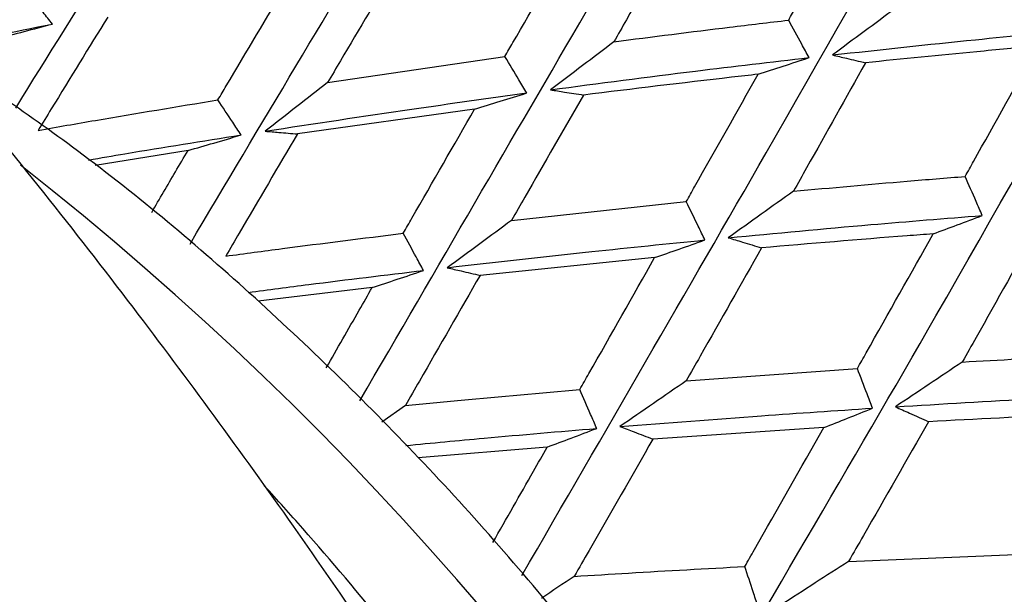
# Model space of a CAD drawing. Header units: millimetres. Extents: x 73 to 180, y 34 to 171.
# Tile 33 of 59: x 101.86 to 103.94, y 135.45 to 136.67. Entities that reach past the tile are written whole.
import ezdxf

# ---------------------------------------------------------------- set-up
doc = ezdxf.new("R2010")
doc.units = ezdxf.units.MM

msp = doc.modelspace()

# ---------------------------------------------------------------- linework, layer by layer
at = {"color": 7, "linetype": 'Continuous', "lineweight": 25}
for p, q in [((102.5096, 136.538), (102.8847, 136.5931)), ((102.8206, 136.4818), (102.4455, 136.4291)), ((102.2142, 136.3941), (102.0178, 136.3625)), ((102.8988, 136.2461), (103.2684, 136.2859)), ((103.2014, 136.1673), (102.8321, 136.1297)), ((102.604, 136.1042), (102.3628, 136.0751)), ((103.2681, 135.9064), (103.6304, 135.9325)), ((102.674, 135.8541), (102.6245, 135.8187)), ((103.5595, 135.8073), (103.1979, 135.7833)), ((102.9742, 135.7663), (102.7014, 135.7434)), ((103.6117, 135.5242), (103.965, 135.5385))]:
    msp.add_line(p, q, dxfattribs=at)
at = {"color": 1, "linetype": 'Continuous', "lineweight": 25}
msp.add_arc((97.6562, 131.0156), 6.8019, 6.24534, 51.82982, dxfattribs=at)
at = {"color": 7, "linetype": 'Continuous', "lineweight": 25}
for points, knots in [([(97.7305, 115.257), (97.8733, 115.3779), (98.2139, 115.6663), (98.7637, 116.1348), (99.3518, 116.6446), (99.9008, 117.1323), (100.4057, 117.5952), (100.8683, 118.0351), (101.2934, 118.4568), (101.6866, 118.8657), (102.0535, 119.2678), (102.4109, 119.683), (102.7613, 120.1187), (103.1054, 120.5827), (103.4325, 121.0661), (103.7443, 121.5778), (104.0412, 122.1278), (104.3222, 122.7283), (104.5716, 123.3625), (104.7841, 124.0252), (104.9549, 124.7036), (105.0849, 125.4081), (105.171, 126.1291), (105.2126, 126.859), (105.2105, 127.5924), (105.166, 128.3256), (105.0809, 129.0556), (104.957, 129.7791), (104.7965, 130.492), (104.603, 131.1875), (104.3839, 131.8504), (104.1571, 132.4454), (103.9391, 132.9567), (103.6786, 133.5167), (103.3523, 134.1477), (103.0151, 134.7229), (102.7097, 135.2024), (102.4359, 135.6067), (102.0924, 136.0758), (101.7135, 136.5533), (101.2973, 137.0352), (100.8482, 137.5115), (100.3687, 137.9754), (99.8612, 138.4216), (99.3275, 138.8455), (98.7696, 139.2433), (98.1892, 139.6116), (97.588, 139.9474), (96.9687, 140.2474), (96.3348, 140.5086), (95.6921, 140.7283), (95.0482, 140.9046), (94.412, 141.0376), (93.7922, 141.1292), (93.1944, 141.1837), (92.6197, 141.2064), (92.0656, 141.2023), (91.5264, 141.1752), (90.996, 141.1279), (90.4683, 141.0623), (89.9371, 140.979), (89.3957, 140.8784), (88.8362, 140.7595), (88.251, 140.6211), (87.6327, 140.4616), (86.9749, 140.2797), (86.2741, 140.0747), (85.5356, 139.8495), (84.8888, 139.6468), (84.5035, 139.5251), (84.3627, 139.4806)], [0, 0, 0, 0, 0.016658, 0.039751, 0.061072, 0.08039, 0.097706, 0.113257, 0.127342, 0.140262, 0.152305, 0.163742, 0.176032, 0.188131, 0.200355, 0.212942, 0.226226, 0.240533, 0.256144, 0.271236, 0.286996, 0.303155, 0.319489, 0.335852, 0.352148, 0.368349, 0.384437, 0.40039, 0.416172, 0.431703, 0.446786, 0.460807, 0.472249, 0.482079, 0.49997, 0.517206, 0.524281, 0.536011, 0.548195, 0.56127, 0.574915, 0.589007, 0.603445, 0.618161, 0.633102, 0.64823, 0.663508, 0.6789, 0.69436, 0.709795, 0.725081, 0.740038, 0.754456, 0.768158, 0.781073, 0.793265, 0.8049, 0.816198, 0.827403, 0.838746, 0.850419, 0.862686, 0.875813, 0.890076, 0.90576, 0.92314, 0.942447, 0.963758, 0.986764, 1, 1, 1, 1]), ([(102.2184, 136.196), (102.3681, 136.4481), (102.7414, 137.0771), (103.2364, 137.8551), (103.7043, 138.5538), (103.9484, 138.88), (104.0651, 139.036)], [0, 0, 0, 0, 0.216403, 0.539662, 0.779765, 1, 1, 1, 1]), ([(102.5779, 135.8644), (102.7401, 136.144), (103.1355, 136.8253), (103.6438, 137.6854), (104.11, 138.4637), (104.3441, 138.8433), (104.456, 139.0248)], [0, 0, 0, 0, 0.223034, 0.543558, 0.781628, 1, 1, 1, 1]), ([(102.9204, 135.4941), (103.0958, 135.7968), (103.5169, 136.5236), (104.0452, 137.4594), (104.5184, 138.3138), (104.748, 138.7458), (104.8578, 138.9525)], [0, 0, 0, 0, 0.2275204, 0.5461936, 0.7828892, 1, 1, 1, 1]), ([(103.2395, 135.0903), (103.4288, 135.4119), (103.8791, 136.1767), (104.4343, 137.1805), (104.923, 138.1065), (105.1536, 138.5892), (105.264, 138.8201)], [0, 0, 0, 0, 0.230342, 0.547851, 0.783682, 1, 1, 1, 1]), ([(101.8497, 136.4841), (101.9871, 136.7051), (102.3418, 137.2757), (102.8286, 137.9619), (103.2335, 138.492), (103.4237, 138.6951), (103.4779, 138.753)], [0, 0, 0, 0, 0.2366389, 0.6110278, 0.8891064, 1, 1, 1, 1]), ([(103.5297, 134.6593), (103.7336, 134.9952), (104.2164, 135.7902), (104.805, 136.8532), (105.3174, 137.8449), (105.5548, 138.3759), (105.6683, 138.6299)], [0, 0, 0, 0, 0.23178, 0.548696, 0.784086, 1, 1, 1, 1]), ([(103.7866, 134.2081), (104.0055, 134.5534), (104.5234, 135.3701), (105.1514, 136.4826), (105.6955, 137.5334), (105.9449, 138.1092), (106.0643, 138.3846)], [0, 0, 0, 0, 0.231986, 0.548817, 0.784144, 1, 1, 1, 1]), ([(103.485, 136.6701), (103.4906, 136.68), (103.5397, 136.7674), (103.588, 136.8534), (103.6308, 136.9295)], [0, 0, 0, 0, 0.114177, 1, 1, 1, 1]), ([(103.2608, 136.8793), (103.2213, 136.8101), (103.1731, 136.7257), (103.124, 136.6398), (103.1152, 136.6243)], [0, 0, 0, 0, 0.819301, 1, 1, 1, 1]), ([(102.8847, 136.5931), (102.8904, 136.6029), (102.9394, 136.6879), (102.9878, 136.7714), (103.0306, 136.8453)], [0, 0, 0, 0, 0.115264, 1, 1, 1, 1]), ([(102.6561, 136.7856), (102.6164, 136.7187), (102.5679, 136.6368), (102.5186, 136.5533), (102.5096, 136.538)], [0, 0, 0, 0, 0.816404, 1, 1, 1, 1]), ([(102.2775, 136.5012), (102.2834, 136.5112), (102.3323, 136.5937), (102.3807, 136.6747), (102.4232, 136.7459)], [0, 0, 0, 0, 0.1204138, 1, 1, 1, 1]), ([(101.9274, 136.6619), (101.9208, 136.6702), (101.9026, 136.693), (101.8844, 136.7158), (101.8727, 136.7303)], [0, 0, 0, 0, 0.3623685, 1, 1, 1, 1]), ([(103.7116, 136.6955), (103.6894, 136.679), (103.6446, 136.6457), (103.6, 136.6129), (103.5775, 136.5964)], [0, 0, 0, 0, 0.496932, 1, 1, 1, 1]), ([(102.0443, 136.6767), (102.0046, 136.6122), (101.9557, 136.5329), (101.9065, 136.4519), (101.8973, 136.4368)], [0, 0, 0, 0, 0.813324, 1, 1, 1, 1]), ([(101.6697, 136.6089), (101.673, 136.6097), (101.759, 136.6282), (101.8449, 136.6454), (101.9274, 136.6619)], [0, 0, 0, 0, 0.038337, 1, 1, 1, 1]), ([(101.8109, 136.6315), (101.8298, 136.6363), (101.8686, 136.6462), (101.9075, 136.6566), (101.9274, 136.6619)], [0, 0, 0, 0, 0.486007, 1, 1, 1, 1]), ([(103.1152, 136.6243), (103.1968, 136.6348), (103.3202, 136.6507), (103.4434, 136.6652), (103.485, 136.6701)], [0, 0, 0, 0, 0.662032, 1, 1, 1, 1]), ([(103.5281, 136.5908), (103.5229, 136.6003), (103.5086, 136.6268), (103.4942, 136.6532), (103.485, 136.6701)], [0, 0, 0, 0, 0.360187, 1, 1, 1, 1]), ([(103.5775, 136.5964), (103.6784, 136.6075), (103.8582, 136.6272), (104.0373, 136.644), (104.1158, 136.6514)], [0, 0, 0, 0, 0.56108, 1, 1, 1, 1]), ([(104.5262, 131.4022), (104.5262, 131.4833), (104.526, 131.7211), (104.4792, 132.1272), (104.3897, 132.6137), (104.2571, 133.1004), (104.0858, 133.5817), (103.877, 134.0526), (103.6331, 134.5083), (103.3564, 134.9441), (103.0499, 135.3553), (102.7167, 135.738), (102.3596, 136.0867), (102.0017, 136.3879), (101.7571, 136.5513), (101.6441, 136.6267)], [0, 0, 0, 0, 0.0418, 0.122544, 0.203318, 0.284084, 0.364831, 0.445566, 0.526301, 0.607054, 0.68784, 0.768676, 0.849578, 0.930557, 1, 1, 1, 1]), ([(103.1152, 136.6243), (103.093, 136.6074), (103.0484, 136.5734), (103.0038, 136.5397), (102.9812, 136.5227)], [0, 0, 0, 0, 0.494889, 1, 1, 1, 1]), ([(104.0116, 136.6151), (103.9687, 136.6112), (103.8475, 136.6002), (103.7259, 136.5879), (103.6473, 136.5799)], [0, 0, 0, 0, 0.35399, 1, 1, 1, 1]), ([(103.8585, 136.3392), (103.8644, 136.3498), (103.9161, 136.4425), (103.9667, 136.534), (104.0116, 136.6151)], [0, 0, 0, 0, 0.114177, 1, 1, 1, 1]), ([(102.9309, 136.5159), (102.9254, 136.5252), (102.91, 136.5509), (102.8946, 136.5766), (102.8847, 136.5931)], [0, 0, 0, 0, 0.3601862, 1, 1, 1, 1]), ([(103.5775, 136.5964), (103.5875, 136.5941), (103.6107, 136.5886), (103.634, 136.5831), (103.6473, 136.5799)], [0, 0, 0, 0, 0.4262046, 1, 1, 1, 1]), ([(102.9812, 136.5227), (103.0836, 136.5362), (103.2662, 136.5603), (103.4481, 136.5815), (103.5281, 136.5908)], [0, 0, 0, 0, 0.560459, 1, 1, 1, 1]), ([(103.4204, 136.5555), (103.4381, 136.5612), (103.4738, 136.5727), (103.5098, 136.5847), (103.5281, 136.5908)], [0, 0, 0, 0, 0.493262, 1, 1, 1, 1]), ([(103.6473, 136.5799), (103.6061, 136.506), (103.5558, 136.4159), (103.5044, 136.3244), (103.4951, 136.3079)], [0, 0, 0, 0, 0.819301, 1, 1, 1, 1]), ([(103.4204, 136.5555), (103.4017, 136.5534), (103.2786, 136.5395), (103.1553, 136.5244), (103.0507, 136.5116)], [0, 0, 0, 0, 0.15262, 1, 1, 1, 1]), ([(103.2684, 136.2859), (103.2743, 136.2964), (103.3255, 136.3871), (103.3759, 136.4764), (103.4204, 136.5555)], [0, 0, 0, 0, 0.115264, 1, 1, 1, 1]), ([(102.5096, 136.538), (102.4879, 136.521), (102.4438, 136.4865), (102.3998, 136.4524), (102.3774, 136.435)], [0, 0, 0, 0, 0.491194, 1, 1, 1, 1]), ([(102.3774, 136.435), (102.4808, 136.4508), (102.6657, 136.4792), (102.8498, 136.5047), (102.9309, 136.5159)], [0, 0, 0, 0, 0.559834, 1, 1, 1, 1]), ([(102.8206, 136.4818), (102.8385, 136.4872), (102.8752, 136.4984), (102.9121, 136.51), (102.9309, 136.5159)], [0, 0, 0, 0, 0.489537, 1, 1, 1, 1]), ([(103.0507, 136.5116), (103.0096, 136.4398), (102.9593, 136.3518), (102.9082, 136.2625), (102.8988, 136.2461)], [0, 0, 0, 0, 0.816404, 1, 1, 1, 1]), ([(102.9812, 136.5227), (102.9911, 136.5211), (103.0143, 136.5174), (103.0374, 136.5137), (103.0507, 136.5116)], [0, 0, 0, 0, 0.426226, 1, 1, 1, 1]), ([(101.8973, 136.4368), (101.9377, 136.4439), (102.0645, 136.4661), (102.1911, 136.487), (102.2775, 136.5012)], [0, 0, 0, 0, 0.318292, 1, 1, 1, 1]), ([(102.3266, 136.427), (102.3207, 136.436), (102.3043, 136.4607), (102.2879, 136.4855), (102.2775, 136.5012)], [0, 0, 0, 0, 0.362369, 1, 1, 1, 1]), ([(102.6697, 136.219), (102.6758, 136.2296), (102.7265, 136.3181), (102.7766, 136.4052), (102.8206, 136.4818)], [0, 0, 0, 0, 0.120414, 1, 1, 1, 1]), ([(102.0039, 136.374), (102.0295, 136.3784), (102.1373, 136.3971), (102.2447, 136.4141), (102.3266, 136.427)], [0, 0, 0, 0, 0.237615, 1, 1, 1, 1]), ([(102.2142, 136.3941), (102.2324, 136.3993), (102.2698, 136.4101), (102.3073, 136.4213), (102.3266, 136.427)], [0, 0, 0, 0, 0.486007, 1, 1, 1, 1]), ([(102.4455, 136.4291), (102.4047, 136.3595), (102.3544, 136.2739), (102.3035, 136.1868), (102.2941, 136.1705)], [0, 0, 0, 0, 0.813324, 1, 1, 1, 1]), ([(102.3774, 136.435), (102.3871, 136.4341), (102.4098, 136.4322), (102.4325, 136.4302), (102.4455, 136.4291)], [0, 0, 0, 0, 0.4287378, 1, 1, 1, 1]), ([(102.1374, 136.2632), (102.1542, 136.2918), (102.1799, 136.3358), (102.2053, 136.379), (102.2142, 136.3941)], [0, 0, 0, 0, 0.650815, 1, 1, 1, 1]), ([(103.4951, 136.3079), (103.5755, 136.3152), (103.6968, 136.3262), (103.8177, 136.3359), (103.8585, 136.3392)], [0, 0, 0, 0, 0.662032, 1, 1, 1, 1]), ([(103.8945, 136.2565), (103.8902, 136.2664), (103.8782, 136.294), (103.8662, 136.3215), (103.8585, 136.3392)], [0, 0, 0, 0, 0.360187, 1, 1, 1, 1]), ([(103.4951, 136.3079), (103.4724, 136.2916), (103.4263, 136.2586), (103.3805, 136.226), (103.3573, 136.2095)], [0, 0, 0, 0, 0.494889, 1, 1, 1, 1]), ([(103.3078, 136.2047), (103.3031, 136.2144), (103.29, 136.2415), (103.2768, 136.2686), (103.2684, 136.2859)], [0, 0, 0, 0, 0.3601862, 1, 1, 1, 1]), ([(102.8988, 136.2461), (102.8764, 136.2296), (102.831, 136.1961), (102.7856, 136.1629), (102.7625, 136.146)], [0, 0, 0, 0, 0.491194, 1, 1, 1, 1]), ([(103.3573, 136.2095), (103.4579, 136.219), (103.6375, 136.2359), (103.816, 136.2502), (103.8945, 136.2565)], [0, 0, 0, 0, 0.560459, 1, 1, 1, 1]), ([(103.7907, 136.2176), (103.8077, 136.2239), (103.8421, 136.2367), (103.8769, 136.2498), (103.8945, 136.2565)], [0, 0, 0, 0, 0.493262, 1, 1, 1, 1]), ([(102.2941, 136.1705), (102.334, 136.1759), (102.4594, 136.1927), (102.5845, 136.2083), (102.6697, 136.219)], [0, 0, 0, 0, 0.318292, 1, 1, 1, 1]), ([(102.7124, 136.1401), (102.7073, 136.1496), (102.6931, 136.1759), (102.6788, 136.2022), (102.6697, 136.219)], [0, 0, 0, 0, 0.362369, 1, 1, 1, 1]), ([(103.7907, 136.2176), (103.7722, 136.2162), (103.6515, 136.2071), (103.5303, 136.1968), (103.4276, 136.188)], [0, 0, 0, 0, 0.15262, 1, 1, 1, 1]), ([(103.6304, 135.9325), (103.6366, 135.9436), (103.6907, 136.0393), (103.7437, 136.1339), (103.7907, 136.2176)], [0, 0, 0, 0, 0.115264, 1, 1, 1, 1]), ([(104.0132, 136.2335), (103.9696, 136.1554), (103.9165, 136.0601), (103.8621, 135.9637), (103.8523, 135.9463)], [0, 0, 0, 0, 0.819301, 1, 1, 1, 1]), ([(102.7625, 136.146), (102.8645, 136.1576), (103.0467, 136.1784), (103.228, 136.1966), (103.3078, 136.2047)], [0, 0, 0, 0, 0.559834, 1, 1, 1, 1]), ([(103.2014, 136.1673), (103.2187, 136.1733), (103.254, 136.1855), (103.2896, 136.1982), (103.3078, 136.2047)], [0, 0, 0, 0, 0.489537, 1, 1, 1, 1]), ([(103.3573, 136.2095), (103.3673, 136.2064), (103.3907, 136.1993), (103.4142, 136.1921), (103.4276, 136.188)], [0, 0, 0, 0, 0.426226, 1, 1, 1, 1]), ([(103.4276, 136.188), (103.3845, 136.1118), (103.3317, 136.0183), (103.2779, 135.9238), (103.2681, 135.9064)], [0, 0, 0, 0, 0.816404, 1, 1, 1, 1]), ([(103.0432, 135.8879), (103.0496, 135.8993), (103.1029, 135.9932), (103.1553, 136.0858), (103.2014, 136.1673)], [0, 0, 0, 0, 0.1204138, 1, 1, 1, 1]), ([(102.3417, 136.0936), (102.3844, 136.0993), (102.5083, 136.1157), (102.6316, 136.1305), (102.7124, 136.1401)], [0, 0, 0, 0, 0.344715, 1, 1, 1, 1]), ([(102.604, 136.1042), (102.6215, 136.1099), (102.6576, 136.1217), (102.6938, 136.1338), (102.7124, 136.1401)], [0, 0, 0, 0, 0.486007, 1, 1, 1, 1]), ([(102.7625, 136.146), (102.7724, 136.1437), (102.7956, 136.1382), (102.8188, 136.1328), (102.8321, 136.1297)], [0, 0, 0, 0, 0.428738, 1, 1, 1, 1]), ([(102.8321, 136.1297), (102.7895, 136.0554), (102.7371, 135.9641), (102.6839, 135.8714), (102.674, 135.8541)], [0, 0, 0, 0, 0.813324, 1, 1, 1, 1]), ([(102.5068, 135.934), (102.53, 135.9747), (102.5626, 136.0319), (102.5948, 136.0881), (102.604, 136.1042)], [0, 0, 0, 0, 0.712634, 1, 1, 1, 1]), ([(103.8523, 135.9463), (103.8289, 135.9306), (103.7816, 135.8988), (103.7345, 135.8674), (103.7107, 135.8515)], [0, 0, 0, 0, 0.494889, 1, 1, 1, 1]), ([(103.8523, 135.9463), (103.9309, 135.9507), (104.0496, 135.9574), (104.1676, 135.9629), (104.2075, 135.9647)], [0, 0, 0, 0, 0.662032, 1, 1, 1, 1]), ([(103.6623, 135.8485), (103.6585, 135.8586), (103.6479, 135.8866), (103.6372, 135.9146), (103.6304, 135.9325)], [0, 0, 0, 0, 0.360186, 1, 1, 1, 1]), ([(103.2681, 135.9064), (103.2451, 135.8905), (103.1983, 135.8581), (103.1517, 135.826), (103.128, 135.8097)], [0, 0, 0, 0, 0.491194, 1, 1, 1, 1]), ([(102.674, 135.8541), (102.7133, 135.8579), (102.8367, 135.8698), (102.9595, 135.8806), (103.0432, 135.8879)], [0, 0, 0, 0, 0.318292, 1, 1, 1, 1]), ([(103.0788, 135.8057), (103.0746, 135.8156), (103.0627, 135.843), (103.0508, 135.8705), (103.0432, 135.8879)], [0, 0, 0, 0, 0.362369, 1, 1, 1, 1]), ([(103.7107, 135.8515), (103.8092, 135.8574), (103.9848, 135.868), (104.1591, 135.8762), (104.2358, 135.8799)], [0, 0, 0, 0, 0.560459, 1, 1, 1, 1]), ([(103.128, 135.8097), (103.228, 135.8175), (103.4067, 135.8316), (103.5842, 135.8433), (103.6623, 135.8485)], [0, 0, 0, 0, 0.559834, 1, 1, 1, 1]), ([(103.5595, 135.8073), (103.5762, 135.814), (103.6103, 135.8275), (103.6447, 135.8414), (103.6623, 135.8485)], [0, 0, 0, 0, 0.489537, 1, 1, 1, 1]), ([(103.7107, 135.8515), (103.7207, 135.8471), (103.7441, 135.8366), (103.7675, 135.8261), (103.7809, 135.82)], [0, 0, 0, 0, 0.4262265, 1, 1, 1, 1]), ([(104.1354, 135.8371), (104.1175, 135.8363), (103.9997, 135.8313), (103.8812, 135.8252), (103.7809, 135.82)], [0, 0, 0, 0, 0.15262, 1, 1, 1, 1]), ([(102.6748, 135.7695), (102.7301, 135.7748), (102.8653, 135.7878), (102.9995, 135.799), (103.0788, 135.8057)], [0, 0, 0, 0, 0.409252, 1, 1, 1, 1]), ([(102.9742, 135.7663), (102.9911, 135.7726), (103.0258, 135.7855), (103.0609, 135.7988), (103.0788, 135.8057)], [0, 0, 0, 0, 0.486007, 1, 1, 1, 1]), ([(103.128, 135.8097), (103.138, 135.8059), (103.1613, 135.7971), (103.1846, 135.7883), (103.1979, 135.7833)], [0, 0, 0, 0, 0.4287378, 1, 1, 1, 1]), ([(103.3922, 135.5134), (103.399, 135.5253), (103.4554, 135.624), (103.5108, 135.7215), (103.5595, 135.8073)], [0, 0, 0, 0, 0.120414, 1, 1, 1, 1]), ([(103.7809, 135.82), (103.7352, 135.7399), (103.6793, 135.6416), (103.6222, 135.5424), (103.6117, 135.5242)], [0, 0, 0, 0, 0.816404, 1, 1, 1, 1]), ([(103.1979, 135.7833), (103.153, 135.7048), (103.0978, 135.6083), (103.0417, 135.5107), (103.0312, 135.4924)], [0, 0, 0, 0, 0.8133236, 1, 1, 1, 1]), ([(102.8592, 135.5642), (102.888, 135.6146), (102.9265, 135.6823), (102.9645, 135.7492), (102.9742, 135.7663)], [0, 0, 0, 0, 0.744019, 1, 1, 1, 1]), ([(104.117, 132.525), (104.1033, 132.5776), (104.0434, 132.8069), (103.8969, 133.2086), (103.679, 133.7241), (103.422, 134.225), (103.1323, 134.7074), (102.8106, 135.1661), (102.5532, 135.4878), (102.4033, 135.6539), (102.3762, 135.6839)], [0, 0, 0, 0, 0.045672, 0.199076, 0.352448, 0.505813, 0.659205, 0.812658, 0.966205, 1, 1, 1, 1]), ([(103.0312, 135.4924), (103.0696, 135.4948), (103.1903, 135.5024), (103.3103, 135.5089), (103.3922, 135.5134)], [0, 0, 0, 0, 0.318292, 1, 1, 1, 1]), ([(103.4201, 135.429), (103.4167, 135.4392), (103.4074, 135.4673), (103.3981, 135.4955), (103.3922, 135.5134)], [0, 0, 0, 0, 0.362369, 1, 1, 1, 1]), ([(103.6117, 135.5242), (103.5881, 135.509), (103.5401, 135.4779), (103.4923, 135.447), (103.468, 135.4314)], [0, 0, 0, 0, 0.491194, 1, 1, 1, 1]), ([(103.0312, 135.4924), (103.0082, 135.4771), (102.9852, 135.4616), (102.9622, 135.4463), (102.9621, 135.4462)], [0, 0, 0, 0, 0.99524, 1, 1, 1, 1])]:
    msp.add_open_spline(points, degree=3, knots=knots, dxfattribs=at)

doc.saveas('drawing.dxf')
